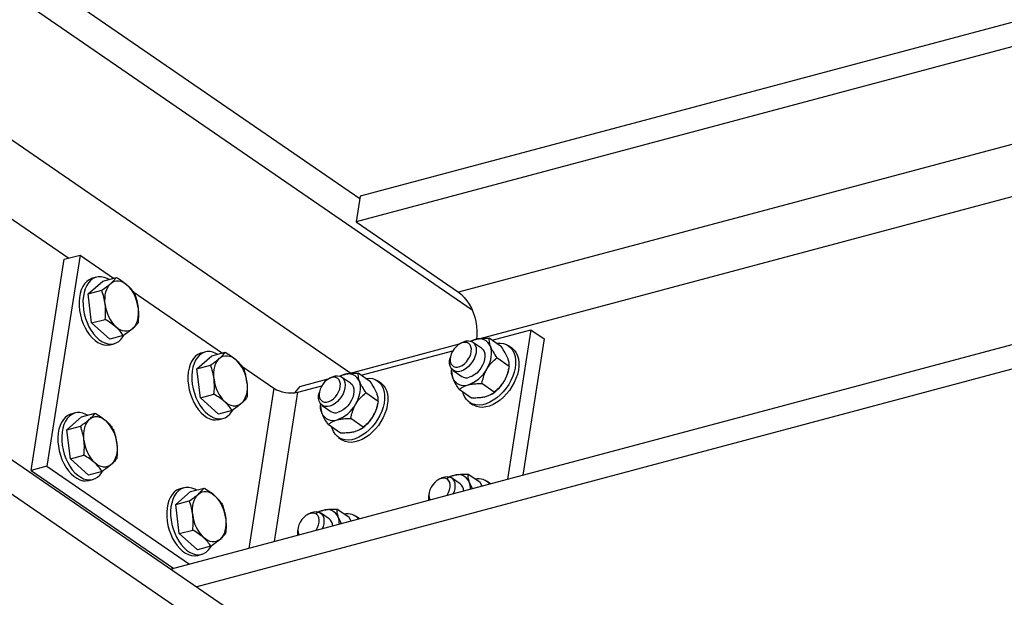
# Model space of a CAD drawing. Header units: millimetres. Extents: x 0 to 841, y 0 to 594.
# Tile 52 of 95: x 550 to 573, y 331 to 345. Entities that reach past the tile are written whole.
import ezdxf

# ---------------------------------------------------------------- set-up
doc = ezdxf.new("R2010")
doc.units = ezdxf.units.MM
doc.layers.add('TRAIT-FORT', color=4, linetype='Continuous', lineweight=25)

msp = doc.modelspace()

# ---------------------------------------------------------------- linework, layer by layer
at = {"layer": 'TRAIT-FORT', "color": 4, "linetype": 'Continuous', "lineweight": 25}
for p, q in [((613.315, 355.571), (557.639, 340.711)), ((613.914, 355.16), (557.545, 340.115)), ((616.294, 353.524), (559.925, 338.479)), ((630.737, 352.723), (553.239, 332.039)), ((617.566, 352.65), (560.421, 337.398)), ((631.336, 352.312), (553.838, 331.628)), ((529.834, 348.126), (570.339, 320.286)), ((529.721, 347.406), (570.226, 319.567)), ((550.086, 345.845), (557.631, 340.659)), ((549.251, 345.622), (560.242, 338.067)), ((545.677, 344.668), (557.42, 336.597)), ((544.852, 343.401), (550.857, 339.273)), ((557.639, 340.711), (557.545, 340.115)), ((557.545, 340.115), (559.925, 338.479)), ((549.987, 334.334), (550.755, 339.246)), ((551.121, 339.344), (550.352, 334.432)), ((550.755, 339.246), (551.121, 339.344)), ((551.121, 339.344), (551.903, 338.806)), ((551.31, 338.441), (551.652, 338.739)), ((551.502, 338.829), (551.41, 338.805)), ((551.652, 338.739), (551.968, 338.824)), ((551.31, 338.441), (551.626, 338.525)), ((551.39, 337.764), (551.31, 338.441)), ((552.352, 338.498), (554.434, 337.066)), ((551.39, 337.764), (551.706, 337.848)), ((551.812, 337.386), (551.39, 337.764)), ((560.705, 337.361), (561.61, 337.602)), ((561.61, 337.602), (561.067, 334.129)), ((561.61, 337.602), (561.914, 337.393)), ((552.128, 337.47), (551.812, 337.386)), ((560.923, 337.211), (560.635, 337.409)), ((561.914, 337.393), (561.418, 334.222)), ((551.823, 337.259), (551.914, 337.283)), ((559.937, 337.269), (557.373, 336.585)), ((559.976, 337.294), (559.936, 337.269)), ((560.222, 337.345), (560.211, 337.342)), ((560.457, 337.182), (560.254, 337.321)), ((561.164, 337.181), (561.088, 337.233)), ((553.841, 336.701), (554.184, 337)), ((554.033, 337.089), (553.942, 337.065)), ((554.184, 337), (554.499, 337.084)), ((557.657, 336.547), (559.792, 337.117)), ((559.736, 336.978), (559.726, 336.931)), ((561.104, 336.755), (560.817, 336.953)), ((553.841, 336.701), (554.157, 336.785)), ((553.922, 336.024), (553.841, 336.701)), ((554.884, 336.758), (555.627, 336.247)), ((559.768, 336.702), (559.761, 336.671)), ((561.087, 336.665), (561.095, 336.708)), ((556.889, 336.456), (556.227, 336.279)), ((556.928, 336.481), (556.888, 336.455)), ((557.174, 336.532), (557.163, 336.529)), ((557.409, 336.368), (557.206, 336.508)), ((557.875, 336.397), (557.587, 336.595)), ((559.801, 336.662), (560.003, 336.523)), ((555.627, 336.247), (555.044, 332.521)), ((556.227, 336.279), (556.112, 336.141)), ((556.185, 336.154), (556.744, 336.303)), ((558.116, 336.367), (558.04, 336.42)), ((560.758, 336.158), (560.47, 336.356)), ((553.922, 336.024), (554.237, 336.108)), ((554.344, 335.646), (553.922, 336.024)), ((555.642, 332.681), (556.185, 336.154)), ((556.688, 336.164), (556.678, 336.117)), ((558.056, 335.942), (557.769, 336.139)), ((560.23, 336.017), (559.942, 336.215)), ((560.693, 336.107), (560.712, 336.119)), ((556.72, 335.888), (556.713, 335.857)), ((556.753, 335.848), (556.955, 335.709)), ((558.039, 335.852), (558.047, 335.894)), ((560.182, 335.915), (560.258, 335.862)), ((550.816, 335.283), (551.158, 335.582)), ((551.008, 335.671), (550.916, 335.647)), ((551.158, 335.582), (551.474, 335.666)), ((554.66, 335.73), (554.344, 335.646)), ((554.354, 335.519), (554.446, 335.543)), ((557.71, 335.345), (557.422, 335.543)), ((550.816, 335.283), (551.132, 335.367)), ((557.182, 335.204), (556.895, 335.402)), ((557.645, 335.294), (557.664, 335.306)), ((550.896, 334.606), (550.816, 335.283)), ((557.134, 335.101), (557.21, 335.049)), ((550.896, 334.606), (551.212, 334.69)), ((550.352, 334.432), (549.987, 334.334)), ((550.352, 334.432), (553.667, 332.154)), ((551.319, 334.228), (550.896, 334.606)), ((549.987, 334.334), (553.301, 332.056)), ((551.634, 334.312), (551.319, 334.228)), ((559.963, 334.024), (559.76, 334.163)), ((560.429, 334.053), (560.141, 334.251)), ((551.329, 334.101), (551.42, 334.125)), ((553.539, 333.931), (553.448, 333.907)), ((559.483, 334.137), (559.442, 334.111)), ((560.479, 333.972), (560.429, 334.053)), ((560.67, 334.023), (560.594, 334.075)), ((553.348, 333.543), (553.69, 333.842)), ((553.69, 333.842), (554.006, 333.926)), ((559.242, 333.82), (559.233, 333.773)), ((553.348, 333.543), (553.663, 333.627)), ((553.428, 332.866), (553.348, 333.543)), ((556.435, 333.323), (556.394, 333.297)), ((556.915, 333.211), (556.712, 333.35)), ((557.381, 333.24), (557.093, 333.437)), ((557.622, 333.21), (557.546, 333.262)), ((557.431, 333.158), (557.381, 333.24)), ((553.428, 332.866), (553.743, 332.95)), ((553.85, 332.488), (553.428, 332.866)), ((556.194, 333.006), (556.185, 332.959)), ((554.166, 332.572), (553.85, 332.488)), ((553.86, 332.361), (553.952, 332.385))]:
    msp.add_line(p, q, dxfattribs=at)
at = {"layer": 'TRAIT-FORT', "color": 4, "linetype": 'Continuous', "lineweight": 25, "flags": 128}
for points in [[(551.41, 338.805), (551.391, 338.799), (551.331, 338.771), (551.276, 338.73), (551.227, 338.676), (551.185, 338.611), (551.15, 338.536), (551.124, 338.451), (551.107, 338.359), (551.099, 338.262), (551.1, 338.16), (551.11, 338.056), (551.13, 337.951), (551.158, 337.848), (551.194, 337.748), (551.238, 337.653), (551.288, 337.565), (551.345, 337.486), (551.406, 337.416), (551.471, 337.357), (551.538, 337.31), (551.607, 337.276), (551.676, 337.255), (551.744, 337.248), (551.81, 337.256), (551.823, 337.259)], [(551.789, 338.776), (551.752, 338.797), (551.682, 338.824), (551.614, 338.838), (551.547, 338.838), (551.482, 338.823), (551.422, 338.795), (551.367, 338.754), (551.318, 338.701), (551.276, 338.636), (551.242, 338.56), (551.216, 338.476), (551.199, 338.384), (551.19, 338.286), (551.192, 338.184), (551.202, 338.08), (551.221, 337.976), (551.249, 337.872), (551.285, 337.773), (551.329, 337.678), (551.38, 337.59), (551.436, 337.51), (551.497, 337.44), (551.562, 337.381), (551.63, 337.334), (551.699, 337.3), (551.768, 337.28), (551.836, 337.273), (551.902, 337.28), (551.964, 337.301), (552.022, 337.336), (552.074, 337.383), (552.119, 337.443), (552.14, 337.478)], [(551.838, 338.685), (551.878, 338.714), (551.923, 338.734), (551.97, 338.744), (552.019, 338.744), (552.07, 338.734), (552.121, 338.714), (552.171, 338.684), (552.22, 338.646)], [(551.707, 338.197), (551.701, 338.274), (551.702, 338.348), (551.709, 338.419), (551.723, 338.485), (551.743, 338.546), (551.769, 338.6), (551.801, 338.647), (551.838, 338.685)], [(559.925, 338.479), (559.994, 338.425), (560.059, 338.36), (560.12, 338.283), (560.176, 338.198), (560.225, 338.105), (560.267, 338.005), (560.302, 337.901), (560.328, 337.795), (560.345, 337.687), (560.353, 337.58), (560.352, 337.476), (560.342, 337.377)], [(552.471, 338.118), (552.477, 338.042), (552.476, 337.968), (552.469, 337.897), (552.455, 337.831), (552.434, 337.77), (552.408, 337.715), (552.377, 337.669), (552.34, 337.631)], [(552.34, 337.631), (552.299, 337.601), (552.255, 337.581), (552.208, 337.572), (552.158, 337.572), (552.108, 337.582), (552.057, 337.602), (552.007, 337.631), (551.958, 337.67)], [(560.312, 337.379), (560.252, 337.358), (560.215, 337.341)], [(560.185, 336.979), (560.209, 337.041), (560.222, 337.103), (560.224, 337.16), (560.214, 337.212), (560.193, 337.255), (560.162, 337.287), (560.122, 337.307), (560.075, 337.314), (560.024, 337.308), (559.971, 337.288), (559.918, 337.256), (559.867, 337.213), (559.822, 337.162), (559.784, 337.104), (559.755, 337.043), (559.737, 336.98), (559.729, 336.92), (559.733, 336.865), (559.749, 336.818), (559.775, 336.78), (559.811, 336.753), (559.854, 336.74), (559.904, 336.74), (559.956, 336.753), (560.01, 336.779), (560.062, 336.816), (560.11, 336.864), (560.152, 336.919), (560.185, 336.979)], [(559.976, 337.294), (559.983, 337.299), (560.042, 337.329), (560.101, 337.347), (560.156, 337.352), (560.207, 337.343), (560.252, 337.323), (560.288, 337.29), (560.315, 337.246), (560.332, 337.194), (560.337, 337.134), (560.332, 337.068), (560.315, 337), (560.288, 336.932)], [(560.809, 337.289), (560.822, 337.291), (560.899, 337.294), (560.972, 337.284), (561.038, 337.262), (561.097, 337.227), (561.148, 337.18), (561.19, 337.123), (561.221, 337.056), (561.243, 336.981), (561.253, 336.898), (561.253, 336.809), (561.241, 336.716), (561.219, 336.621), (561.186, 336.525), (561.144, 336.429), (561.092, 336.337), (561.032, 336.248), (560.965, 336.165), (560.892, 336.09), (560.815, 336.023), (560.734, 335.966), (560.652, 335.92), (560.569, 335.886), (560.488, 335.863), (560.409, 335.854), (560.334, 335.857), (560.265, 335.873), (560.202, 335.902), (560.147, 335.943), (560.1, 335.995), (560.063, 336.057), (560.037, 336.128), (560.03, 336.155)], [(560.457, 337.182), (560.462, 337.178), (560.496, 337.143), (560.521, 337.098), (560.536, 337.044), (560.54, 336.983), (560.532, 336.917), (560.513, 336.849), (560.484, 336.78), (560.446, 336.715), (560.401, 336.654), (560.349, 336.601), (560.292, 336.557), (560.234, 336.523), (560.175, 336.501)], [(561.164, 337.181), (561.173, 337.175), (561.224, 337.128), (561.266, 337.071), (561.297, 337.004), (561.319, 336.928), (561.329, 336.846), (561.329, 336.757), (561.317, 336.664), (561.295, 336.569), (561.262, 336.473), (561.219, 336.377), (561.168, 336.284), (561.108, 336.196), (561.041, 336.113), (560.968, 336.038), (560.891, 335.971), (560.81, 335.914), (560.728, 335.868), (560.645, 335.833), (560.564, 335.811), (560.485, 335.802), (560.41, 335.805), (560.34, 335.821), (560.278, 335.85), (560.258, 335.862)], [(560.585, 336.695), (560.621, 336.764), (560.65, 336.834), (560.673, 336.905), (560.687, 336.974), (560.694, 337.042), (560.693, 337.106), (560.684, 337.166), (560.667, 337.221)], [(553.942, 337.065), (553.922, 337.059), (553.862, 337.031), (553.807, 336.99), (553.758, 336.936), (553.716, 336.871), (553.682, 336.796), (553.656, 336.711), (553.639, 336.62), (553.631, 336.522), (553.632, 336.42), (553.642, 336.316), (553.661, 336.211), (553.689, 336.108), (553.726, 336.008), (553.769, 335.913), (553.82, 335.825), (553.876, 335.746), (553.937, 335.676), (554.002, 335.617), (554.07, 335.57), (554.139, 335.536), (554.208, 335.515), (554.276, 335.509), (554.342, 335.516), (554.354, 335.519)], [(554.321, 337.036), (554.283, 337.057), (554.214, 337.084), (554.145, 337.098), (554.078, 337.098), (554.014, 337.083), (553.954, 337.055), (553.899, 337.014), (553.85, 336.961), (553.808, 336.896), (553.773, 336.82), (553.747, 336.736), (553.73, 336.644), (553.722, 336.546), (553.723, 336.444), (553.733, 336.34), (553.753, 336.236), (553.781, 336.132), (553.817, 336.033), (553.861, 335.938), (553.911, 335.85), (553.968, 335.77), (554.029, 335.7), (554.094, 335.641), (554.161, 335.594), (554.23, 335.56), (554.299, 335.54), (554.367, 335.533), (554.433, 335.54), (554.496, 335.561), (554.553, 335.596), (554.605, 335.643), (554.651, 335.703), (554.672, 335.738)], [(554.238, 336.457), (554.232, 336.534), (554.233, 336.608), (554.241, 336.679), (554.255, 336.745), (554.275, 336.806), (554.301, 336.86), (554.333, 336.907), (554.369, 336.945)], [(554.369, 336.945), (554.41, 336.975), (554.454, 336.994), (554.502, 337.004), (554.551, 337.004), (554.601, 336.994), (554.652, 336.974), (554.703, 336.944), (554.751, 336.906)], [(560.288, 336.932), (560.252, 336.866), (560.207, 336.804), (560.156, 336.75), (560.101, 336.703), (560.042, 336.668), (559.983, 336.644), (559.926, 336.632), (559.873, 336.634), (559.825, 336.648), (559.784, 336.675), (559.752, 336.713), (559.73, 336.762), (559.719, 336.818), (559.719, 336.881), (559.726, 336.931)], [(557.137, 336.165), (557.161, 336.228), (557.174, 336.289), (557.176, 336.347), (557.166, 336.399), (557.145, 336.442), (557.114, 336.474), (557.074, 336.494), (557.027, 336.501), (556.976, 336.494), (556.923, 336.475), (556.87, 336.443), (556.819, 336.4), (556.774, 336.348), (556.736, 336.291), (556.707, 336.229), (556.689, 336.167), (556.681, 336.107), (556.685, 336.052), (556.701, 336.004), (556.727, 335.966), (556.763, 335.94), (556.806, 335.926), (556.856, 335.926), (556.908, 335.939), (556.962, 335.965), (557.014, 336.003), (557.062, 336.05), (557.104, 336.105), (557.137, 336.165)], [(556.928, 336.481), (556.935, 336.485), (556.994, 336.515), (557.053, 336.533), (557.108, 336.538), (557.159, 336.53), (557.204, 336.509), (557.24, 336.476), (557.267, 336.433), (557.284, 336.38), (557.289, 336.32), (557.284, 336.255), (557.267, 336.187), (557.24, 336.119)], [(557.761, 336.475), (557.774, 336.477), (557.851, 336.48), (557.924, 336.47), (557.99, 336.448), (558.049, 336.413), (558.1, 336.367), (558.142, 336.31), (558.174, 336.243), (558.195, 336.167), (558.205, 336.084), (558.205, 335.996), (558.193, 335.903), (558.171, 335.807), (558.138, 335.711), (558.096, 335.616), (558.044, 335.523), (557.984, 335.435), (557.917, 335.352), (557.844, 335.276), (557.767, 335.21), (557.686, 335.153), (557.604, 335.106), (557.521, 335.072), (557.44, 335.05), (557.361, 335.04), (557.286, 335.044), (557.217, 335.06), (557.154, 335.088), (557.099, 335.129), (557.052, 335.181), (557.015, 335.243), (556.989, 335.315), (556.982, 335.342)], [(557.264, 336.565), (557.204, 336.545), (557.167, 336.528)], [(555.003, 336.378), (555.008, 336.302), (555.008, 336.228), (555, 336.157), (554.986, 336.091), (554.966, 336.03), (554.94, 335.976), (554.908, 335.929), (554.872, 335.891)], [(557.409, 336.368), (557.414, 336.365), (557.448, 336.33), (557.473, 336.285), (557.488, 336.23), (557.492, 336.169), (557.484, 336.103), (557.465, 336.035), (557.437, 335.967), (557.399, 335.901), (557.353, 335.841), (557.301, 335.788), (557.244, 335.743), (557.186, 335.71), (557.127, 335.688)], [(558.116, 336.367), (558.125, 336.361), (558.176, 336.315), (558.218, 336.258), (558.249, 336.191), (558.271, 336.115), (558.281, 336.032), (558.281, 335.943), (558.269, 335.851), (558.247, 335.755), (558.214, 335.659), (558.171, 335.564), (558.12, 335.471), (558.06, 335.382), (557.993, 335.3), (557.92, 335.224), (557.843, 335.157), (557.762, 335.1), (557.68, 335.054), (557.597, 335.02), (557.516, 334.998), (557.437, 334.988), (557.362, 334.992), (557.292, 335.008), (557.23, 335.036), (557.21, 335.049)], [(557.537, 335.881), (557.573, 335.95), (557.602, 336.02), (557.625, 336.091), (557.639, 336.161), (557.646, 336.228), (557.645, 336.293), (557.636, 336.353), (557.619, 336.408)], [(557.24, 336.119), (557.204, 336.053), (557.159, 335.991), (557.108, 335.936), (557.053, 335.89), (556.994, 335.854), (556.935, 335.83), (556.878, 335.819), (556.825, 335.82), (556.777, 335.835), (556.736, 335.862), (556.704, 335.9), (556.682, 335.948), (556.671, 336.005), (556.671, 336.068), (556.678, 336.117)], [(554.872, 335.891), (554.831, 335.861), (554.786, 335.842), (554.739, 335.832), (554.69, 335.832), (554.639, 335.842), (554.589, 335.862), (554.538, 335.892), (554.489, 335.93)], [(550.916, 335.647), (550.897, 335.641), (550.837, 335.613), (550.782, 335.572), (550.733, 335.518), (550.691, 335.453), (550.657, 335.378), (550.631, 335.294), (550.613, 335.202), (550.605, 335.104), (550.606, 335.002), (550.617, 334.898), (550.636, 334.793), (550.664, 334.69), (550.7, 334.59), (550.744, 334.496), (550.794, 334.408), (550.851, 334.328), (550.912, 334.258), (550.977, 334.199), (551.044, 334.152), (551.113, 334.118), (551.183, 334.097), (551.251, 334.091), (551.316, 334.098), (551.329, 334.101)], [(551.295, 335.618), (551.258, 335.639), (551.188, 335.666), (551.12, 335.68), (551.053, 335.68), (550.989, 335.666), (550.928, 335.638), (550.873, 335.596), (550.824, 335.543), (550.782, 335.478), (550.748, 335.402), (550.722, 335.318), (550.705, 335.226), (550.697, 335.128), (550.698, 335.026), (550.708, 334.922), (550.727, 334.818), (550.755, 334.715), (550.792, 334.615), (550.835, 334.52), (550.886, 334.432), (550.942, 334.352), (551.003, 334.282), (551.068, 334.223), (551.136, 334.176), (551.205, 334.142), (551.274, 334.122), (551.342, 334.115), (551.408, 334.122), (551.47, 334.144), (551.528, 334.178), (551.58, 334.226), (551.626, 334.285), (551.646, 334.32)], [(551.344, 335.527), (551.385, 335.557), (551.429, 335.576), (551.476, 335.586), (551.526, 335.586), (551.576, 335.576), (551.627, 335.556), (551.677, 335.526), (551.726, 335.488)], [(551.213, 335.04), (551.207, 335.116), (551.208, 335.19), (551.215, 335.261), (551.229, 335.327), (551.249, 335.388), (551.276, 335.442), (551.307, 335.489), (551.344, 335.527)], [(551.977, 334.961), (551.983, 334.884), (551.982, 334.81), (551.975, 334.739), (551.961, 334.673), (551.941, 334.612), (551.914, 334.558), (551.883, 334.511), (551.846, 334.473)], [(551.846, 334.473), (551.805, 334.443), (551.761, 334.424), (551.714, 334.414), (551.664, 334.414), (551.614, 334.424), (551.563, 334.444), (551.513, 334.474), (551.464, 334.512)], [(559.483, 334.137), (559.49, 334.141), (559.548, 334.171), (559.607, 334.189), (559.662, 334.194), (559.713, 334.186), (559.758, 334.165), (559.794, 334.132), (559.821, 334.089), (559.838, 334.036), (559.843, 333.976), (559.838, 333.911), (559.821, 333.843), (559.802, 333.791)], [(553.827, 333.878), (553.789, 333.899), (553.72, 333.926), (553.651, 333.94), (553.584, 333.94), (553.52, 333.926), (553.46, 333.898), (553.405, 333.857), (553.356, 333.803), (553.314, 333.738), (553.28, 333.662), (553.254, 333.578), (553.236, 333.486), (553.228, 333.388), (553.229, 333.287), (553.24, 333.182), (553.259, 333.078), (553.287, 332.975), (553.323, 332.875), (553.367, 332.78), (553.417, 332.692), (553.474, 332.612), (553.535, 332.542), (553.6, 332.483), (553.667, 332.436), (553.736, 332.402), (553.806, 332.382), (553.874, 332.375), (553.939, 332.382), (554.002, 332.404), (554.059, 332.438), (554.112, 332.486), (554.157, 332.545), (554.178, 332.58)], [(559.691, 333.821), (559.715, 333.883), (559.728, 333.945), (559.73, 334.003), (559.72, 334.054), (559.699, 334.097), (559.668, 334.13), (559.628, 334.15), (559.581, 334.157), (559.53, 334.15), (559.477, 334.13), (559.424, 334.098), (559.373, 334.056), (559.328, 334.004), (559.29, 333.946), (559.261, 333.885), (559.243, 333.823), (559.235, 333.763), (559.24, 333.707), (559.255, 333.66), (559.262, 333.647)], [(553.448, 333.907), (553.429, 333.901), (553.368, 333.873), (553.313, 333.832), (553.264, 333.779), (553.222, 333.713), (553.188, 333.638), (553.162, 333.554), (553.145, 333.462), (553.137, 333.364), (553.138, 333.262), (553.148, 333.158), (553.167, 333.053), (553.195, 332.95), (553.232, 332.85), (553.275, 332.756), (553.326, 332.668), (553.382, 332.588), (553.443, 332.518), (553.508, 332.459), (553.576, 332.412), (553.645, 332.378), (553.714, 332.357), (553.782, 332.351), (553.848, 332.358), (553.86, 332.361)], [(553.744, 333.3), (553.738, 333.376), (553.739, 333.45), (553.747, 333.521), (553.761, 333.587), (553.781, 333.648), (553.807, 333.702), (553.839, 333.749), (553.875, 333.787)], [(553.875, 333.787), (553.916, 333.817), (553.961, 333.836), (554.008, 333.846), (554.057, 333.846), (554.108, 333.836), (554.158, 333.816), (554.209, 333.787), (554.258, 333.748)], [(559.651, 333.751), (559.658, 333.761), (559.691, 333.821)], [(556.643, 333.008), (556.667, 333.07), (556.68, 333.131), (556.682, 333.189), (556.672, 333.241), (556.651, 333.284), (556.62, 333.316), (556.58, 333.336), (556.534, 333.343), (556.482, 333.336), (556.429, 333.317), (556.376, 333.285), (556.326, 333.242), (556.28, 333.191), (556.242, 333.133), (556.213, 333.071), (556.195, 333.009), (556.187, 332.949), (556.192, 332.894), (556.207, 332.846), (556.214, 332.833)], [(556.435, 333.323), (556.442, 333.327), (556.5, 333.357), (556.559, 333.375), (556.614, 333.38), (556.665, 333.372), (556.71, 333.351), (556.746, 333.319), (556.773, 333.275), (556.79, 333.222), (556.795, 333.162), (556.79, 333.097), (556.773, 333.029), (556.754, 332.977)], [(554.509, 333.221), (554.515, 333.144), (554.514, 333.07), (554.506, 332.999), (554.492, 332.933), (554.472, 332.872), (554.446, 332.818), (554.414, 332.771), (554.378, 332.733)], [(556.603, 332.937), (556.61, 332.948), (556.643, 333.008)], [(554.378, 332.733), (554.337, 332.703), (554.293, 332.684), (554.245, 332.674), (554.196, 332.674), (554.145, 332.684), (554.095, 332.704), (554.044, 332.734), (553.996, 332.772)]]:
    msp.add_lwpolyline(points, dxfattribs=at)
at = {"layer": 'TRAIT-FORT', "color": 4, "linetype": 'Continuous', "lineweight": 25}
for centre, radius, start, end in [((551.617, 338.035), 0.859, 5.5873, 45.3669), ((552.561, 338.281), 0.859, 185.5873, 225.3669), ((560.408, 337.117), 0.279, 21.9751, 110.1565), ((554.148, 336.295), 0.859, 5.5873, 45.3669), ((560.226, 336.641), 0.461, 172.8975, 200.0058), ((559.9, 337.063), 0.777, 288.5733, 331.7427), ((555.093, 336.541), 0.859, 185.5873, 225.3669), ((557.36, 336.303), 0.279, 21.9751, 110.1565), ((560.052, 336.588), 0.279, 201.9751, 290.1565), ((560.112, 336.693), 0.202, 237.5496, 288.3591), ((560.277, 336.837), 0.828, 329.444, 348.0053), ((556.02, 336.888), 0.752, 238.4944, 282.6501), ((560.236, 336.844), 0.867, 303.2935, 330.4373), ((557.178, 335.828), 0.461, 172.8975, 200.0058), ((556.852, 336.249), 0.777, 288.5733, 331.7427), ((557.229, 336.024), 0.828, 329.444, 348.0053), ((557.004, 335.774), 0.279, 201.9751, 290.1565), ((557.064, 335.879), 0.202, 237.5496, 288.3591), ((557.188, 336.031), 0.867, 303.2935, 330.4373), ((551.123, 334.877), 0.859, 5.5873, 45.3669), ((552.067, 335.123), 0.859, 185.5873, 225.3669), ((559.975, 333.663), 0.579, 105.6876, 123.018), ((559.915, 333.959), 0.279, 21.9751, 110.1565), ((559.833, 333.856), 0.213, 0.0239, 52.3071), ((559.772, 333.912), 0.429, 358.0645, 20.6653), ((560.387, 333.774), 0.365, 42.3434, 101.4095), ((553.654, 333.137), 0.859, 5.5873, 45.3669), ((559.587, 333.694), 0.363, 167.492, 188.9278), ((554.599, 333.383), 0.859, 185.5873, 225.3669), ((556.927, 332.85), 0.579, 105.6876, 123.018), ((556.867, 333.145), 0.279, 21.9751, 110.1565), ((556.724, 333.098), 0.429, 358.0645, 20.6653), ((557.34, 332.96), 0.365, 42.3434, 101.4095), ((556.785, 333.042), 0.213, 0.0239, 52.3071), ((556.539, 332.881), 0.363, 167.492, 188.9278)]:
    msp.add_arc(centre, radius, start, end, dxfattribs=at)
for points, knots in [([(551.838, 338.685), (551.864, 338.71), (551.918, 338.759), (551.951, 338.802), (551.968, 338.824)], [0, 0, 0, 0, 0.494511, 1, 1, 1, 1]), ([(551.968, 338.824), (552.014, 338.796), (552.106, 338.74), (552.182, 338.677), (552.22, 338.646)], [0, 0, 0, 0, 0.495458, 1, 1, 1, 1]), ([(551.626, 338.525), (551.665, 338.552), (551.744, 338.607), (551.806, 338.659), (551.838, 338.685)], [0, 0, 0, 0, 0.495458, 1, 1, 1, 1]), ([(551.707, 338.197), (551.698, 338.254), (551.68, 338.367), (551.644, 338.472), (551.626, 338.525)], [0, 0, 0, 0, 0.494511, 1, 1, 1, 1]), ([(552.22, 338.646), (552.253, 338.614), (552.321, 338.548), (552.367, 338.48), (552.39, 338.446)], [0, 0, 0, 0, 0.494511, 1, 1, 1, 1]), ([(552.39, 338.446), (552.408, 338.394), (552.444, 338.289), (552.462, 338.176), (552.471, 338.118)], [0, 0, 0, 0, 0.495458, 1, 1, 1, 1]), ([(551.706, 337.848), (551.711, 337.906), (551.721, 338.023), (551.711, 338.139), (551.707, 338.197)], [0, 0, 0, 0, 0.495458, 1, 1, 1, 1]), ([(552.471, 338.118), (552.476, 338.061), (552.485, 337.945), (552.475, 337.828), (552.47, 337.769)], [0, 0, 0, 0, 0.494511, 1, 1, 1, 1]), ([(551.958, 337.67), (551.92, 337.701), (551.845, 337.764), (551.752, 337.82), (551.706, 337.848)], [0, 0, 0, 0, 0.494511, 1, 1, 1, 1]), ([(552.128, 337.47), (552.105, 337.504), (552.059, 337.572), (551.992, 337.637), (551.958, 337.67)], [0, 0, 0, 0, 0.495458, 1, 1, 1, 1]), ([(552.34, 337.631), (552.309, 337.605), (552.247, 337.553), (552.168, 337.498), (552.128, 337.47)], [0, 0, 0, 0, 0.494511, 1, 1, 1, 1]), ([(552.47, 337.769), (552.454, 337.748), (552.421, 337.705), (552.367, 337.655), (552.34, 337.631)], [0, 0, 0, 0, 0.495458, 1, 1, 1, 1]), ([(560.208, 337.338), (560.216, 337.342), (560.245, 337.359), (560.284, 337.37), (560.312, 337.379)], [0, 0, 0, 0, 0.263861, 1, 1, 1, 1]), ([(560.312, 337.379), (560.317, 337.38), (560.354, 337.389), (560.432, 337.402), (560.538, 337.409), (560.608, 337.409), (560.635, 337.409)], [0, 0, 0, 0, 0.048843, 0.400094, 0.764039, 1, 1, 1, 1]), ([(560.635, 337.409), (560.634, 337.387), (560.631, 337.343), (560.647, 337.275), (560.664, 337.23), (560.667, 337.221)], [0, 0, 0, 0, 0.432386, 0.879557, 1, 1, 1, 1]), ([(560.667, 337.221), (560.676, 337.201), (560.694, 337.159), (560.742, 337.07), (560.787, 336.999), (560.817, 336.953)], [0, 0, 0, 0, 0.249707, 0.504625, 1, 1, 1, 1]), ([(561.072, 336.943), (561.063, 336.963), (561.046, 337.004), (560.998, 337.094), (560.952, 337.164), (560.923, 337.211)], [0, 0, 0, 0, 0.2497071, 0.5046252, 1, 1, 1, 1]), ([(554.157, 336.785), (554.196, 336.812), (554.275, 336.867), (554.338, 336.919), (554.369, 336.945)], [0, 0, 0, 0, 0.495458, 1, 1, 1, 1]), ([(554.369, 336.945), (554.396, 336.97), (554.45, 337.019), (554.483, 337.062), (554.499, 337.084)], [0, 0, 0, 0, 0.494511, 1, 1, 1, 1]), ([(554.499, 337.084), (554.545, 337.056), (554.637, 337), (554.713, 336.937), (554.751, 336.906)], [0, 0, 0, 0, 0.495458, 1, 1, 1, 1]), ([(560.585, 336.695), (560.601, 336.72), (560.633, 336.771), (560.709, 336.862), (560.774, 336.916), (560.817, 336.953)], [0, 0, 0, 0, 0.249707, 0.504625, 1, 1, 1, 1]), ([(561.104, 336.755), (561.106, 336.777), (561.108, 336.821), (561.093, 336.889), (561.076, 336.933), (561.072, 336.943)], [0, 0, 0, 0, 0.432386, 0.879557, 1, 1, 1, 1]), ([(554.238, 336.457), (554.229, 336.514), (554.212, 336.627), (554.175, 336.732), (554.157, 336.785)], [0, 0, 0, 0, 0.494511, 1, 1, 1, 1]), ([(554.751, 336.906), (554.785, 336.874), (554.852, 336.808), (554.898, 336.74), (554.922, 336.706)], [0, 0, 0, 0, 0.494511, 1, 1, 1, 1]), ([(554.922, 336.706), (554.94, 336.654), (554.976, 336.549), (554.994, 336.436), (555.003, 336.378)], [0, 0, 0, 0, 0.495458, 1, 1, 1, 1]), ([(560.47, 336.356), (560.48, 336.406), (560.501, 336.509), (560.545, 336.623), (560.578, 336.682), (560.585, 336.695)], [0, 0, 0, 0, 0.432386, 0.879557, 1, 1, 1, 1]), ([(561.104, 336.755), (561.094, 336.705), (561.074, 336.603), (561.03, 336.489), (560.997, 336.429), (560.99, 336.416)], [0, 0, 0, 0, 0.432386, 0.879557, 1, 1, 1, 1]), ([(554.237, 336.108), (554.242, 336.166), (554.252, 336.283), (554.243, 336.399), (554.238, 336.457)], [0, 0, 0, 0, 0.495458, 1, 1, 1, 1]), ([(557.16, 336.524), (557.168, 336.529), (557.197, 336.545), (557.236, 336.557), (557.264, 336.565)], [0, 0, 0, 0, 0.263861, 1, 1, 1, 1]), ([(557.264, 336.565), (557.269, 336.566), (557.306, 336.576), (557.384, 336.589), (557.49, 336.595), (557.56, 336.595), (557.587, 336.595)], [0, 0, 0, 0, 0.048843, 0.400094, 0.764039, 1, 1, 1, 1]), ([(557.587, 336.595), (557.586, 336.573), (557.583, 336.529), (557.599, 336.461), (557.616, 336.417), (557.619, 336.408)], [0, 0, 0, 0, 0.432386, 0.879557, 1, 1, 1, 1]), ([(559.793, 336.483), (559.786, 336.503), (559.772, 336.541), (559.758, 336.608), (559.76, 336.646), (559.761, 336.671)], [0, 0, 0, 0, 0.249707, 0.504625, 1, 1, 1, 1]), ([(559.942, 336.215), (559.916, 336.256), (559.863, 336.338), (559.816, 336.428), (559.797, 336.474), (559.793, 336.483)], [0, 0, 0, 0, 0.432386, 0.879557, 1, 1, 1, 1]), ([(555.003, 336.378), (555.007, 336.321), (555.017, 336.205), (555.007, 336.088), (555.002, 336.029)], [0, 0, 0, 0, 0.494511, 1, 1, 1, 1]), ([(557.619, 336.408), (557.628, 336.387), (557.646, 336.346), (557.694, 336.256), (557.739, 336.186), (557.769, 336.139)], [0, 0, 0, 0, 0.249707, 0.504625, 1, 1, 1, 1]), ([(558.024, 336.129), (558.015, 336.15), (557.998, 336.191), (557.95, 336.28), (557.905, 336.351), (557.875, 336.397)], [0, 0, 0, 0, 0.2497071, 0.5046252, 1, 1, 1, 1]), ([(559.942, 336.215), (559.962, 336.231), (559.997, 336.262), (560.065, 336.3), (560.12, 336.317), (560.148, 336.326)], [0, 0, 0, 0, 0.3705336, 0.6810577, 1, 1, 1, 1]), ([(560.148, 336.326), (560.152, 336.327), (560.189, 336.337), (560.268, 336.35), (560.374, 336.356), (560.443, 336.356), (560.47, 336.356)], [0, 0, 0, 0, 0.048843, 0.400094, 0.764039, 1, 1, 1, 1]), ([(560.99, 336.416), (560.974, 336.391), (560.942, 336.34), (560.866, 336.25), (560.801, 336.195), (560.758, 336.158)], [0, 0, 0, 0, 0.249707, 0.504625, 1, 1, 1, 1]), ([(554.489, 335.93), (554.452, 335.961), (554.376, 336.024), (554.284, 336.08), (554.237, 336.108)], [0, 0, 0, 0, 0.494511, 1, 1, 1, 1]), ([(555.002, 336.029), (554.986, 336.008), (554.953, 335.965), (554.899, 335.916), (554.872, 335.891)], [0, 0, 0, 0, 0.495458, 1, 1, 1, 1]), ([(557.537, 335.881), (557.553, 335.907), (557.585, 335.958), (557.661, 336.048), (557.726, 336.103), (557.769, 336.139)], [0, 0, 0, 0, 0.249707, 0.504625, 1, 1, 1, 1]), ([(558.056, 335.942), (558.058, 335.963), (558.06, 336.008), (558.045, 336.075), (558.028, 336.12), (558.024, 336.129)], [0, 0, 0, 0, 0.432386, 0.879557, 1, 1, 1, 1]), ([(560.553, 336.048), (560.523, 336.041), (560.462, 336.027), (560.352, 336.018), (560.273, 336.018), (560.23, 336.017)], [0, 0, 0, 0, 0.309954, 0.629469, 1, 1, 1, 1]), ([(560.758, 336.158), (560.746, 336.148), (560.717, 336.122), (560.656, 336.084), (560.595, 336.059), (560.557, 336.049), (560.553, 336.048)], [0, 0, 0, 0, 0.235965, 0.588239, 0.951157, 1, 1, 1, 1]), ([(554.66, 335.73), (554.637, 335.764), (554.591, 335.832), (554.523, 335.897), (554.489, 335.93)], [0, 0, 0, 0, 0.495458, 1, 1, 1, 1]), ([(554.872, 335.891), (554.841, 335.865), (554.779, 335.813), (554.7, 335.758), (554.66, 335.73)], [0, 0, 0, 0, 0.494511, 1, 1, 1, 1]), ([(556.745, 335.67), (556.738, 335.689), (556.724, 335.728), (556.71, 335.794), (556.712, 335.832), (556.713, 335.857)], [0, 0, 0, 0, 0.249707, 0.504625, 1, 1, 1, 1]), ([(557.422, 335.543), (557.432, 335.593), (557.453, 335.695), (557.497, 335.809), (557.53, 335.869), (557.537, 335.881)], [0, 0, 0, 0, 0.432386, 0.879557, 1, 1, 1, 1]), ([(558.056, 335.942), (558.046, 335.891), (558.026, 335.789), (557.982, 335.675), (557.949, 335.616), (557.942, 335.603)], [0, 0, 0, 0, 0.432386, 0.879557, 1, 1, 1, 1]), ([(551.344, 335.527), (551.37, 335.552), (551.424, 335.601), (551.457, 335.644), (551.474, 335.666)], [0, 0, 0, 0, 0.494511, 1, 1, 1, 1]), ([(551.474, 335.666), (551.52, 335.638), (551.612, 335.583), (551.688, 335.52), (551.726, 335.488)], [0, 0, 0, 0, 0.495458, 1, 1, 1, 1]), ([(556.895, 335.402), (556.868, 335.442), (556.815, 335.525), (556.768, 335.615), (556.749, 335.66), (556.745, 335.67)], [0, 0, 0, 0, 0.432386, 0.879557, 1, 1, 1, 1]), ([(557.1, 335.512), (557.104, 335.514), (557.141, 335.523), (557.22, 335.536), (557.326, 335.543), (557.395, 335.543), (557.422, 335.543)], [0, 0, 0, 0, 0.048843, 0.400094, 0.764039, 1, 1, 1, 1]), ([(557.942, 335.603), (557.926, 335.578), (557.894, 335.526), (557.818, 335.436), (557.753, 335.381), (557.71, 335.345)], [0, 0, 0, 0, 0.249707, 0.504625, 1, 1, 1, 1]), ([(551.132, 335.367), (551.171, 335.394), (551.25, 335.45), (551.312, 335.501), (551.344, 335.527)], [0, 0, 0, 0, 0.495458, 1, 1, 1, 1]), ([(551.213, 335.04), (551.204, 335.096), (551.186, 335.209), (551.15, 335.314), (551.132, 335.367)], [0, 0, 0, 0, 0.494511, 1, 1, 1, 1]), ([(551.726, 335.488), (551.759, 335.456), (551.827, 335.391), (551.873, 335.322), (551.896, 335.288)], [0, 0, 0, 0, 0.494511, 1, 1, 1, 1]), ([(556.895, 335.402), (556.914, 335.418), (556.949, 335.448), (557.017, 335.486), (557.072, 335.504), (557.1, 335.512)], [0, 0, 0, 0, 0.3705336, 0.6810577, 1, 1, 1, 1]), ([(557.71, 335.345), (557.698, 335.334), (557.669, 335.308), (557.608, 335.27), (557.547, 335.246), (557.509, 335.235), (557.505, 335.234)], [0, 0, 0, 0, 0.235965, 0.588239, 0.951157, 1, 1, 1, 1]), ([(551.896, 335.288), (551.914, 335.236), (551.95, 335.131), (551.968, 335.018), (551.977, 334.961)], [0, 0, 0, 0, 0.495458, 1, 1, 1, 1]), ([(557.505, 335.234), (557.475, 335.227), (557.414, 335.214), (557.304, 335.204), (557.225, 335.204), (557.182, 335.204)], [0, 0, 0, 0, 0.309954, 0.629469, 1, 1, 1, 1]), ([(551.212, 334.69), (551.217, 334.748), (551.227, 334.865), (551.217, 334.981), (551.213, 335.04)], [0, 0, 0, 0, 0.495458, 1, 1, 1, 1]), ([(551.977, 334.961), (551.982, 334.903), (551.991, 334.788), (551.981, 334.67), (551.977, 334.611)], [0, 0, 0, 0, 0.494511, 1, 1, 1, 1]), ([(551.464, 334.512), (551.426, 334.543), (551.351, 334.606), (551.259, 334.662), (551.212, 334.69)], [0, 0, 0, 0, 0.494511, 1, 1, 1, 1]), ([(551.634, 334.312), (551.611, 334.346), (551.565, 334.414), (551.498, 334.479), (551.464, 334.512)], [0, 0, 0, 0, 0.495458, 1, 1, 1, 1]), ([(551.846, 334.473), (551.816, 334.447), (551.753, 334.395), (551.674, 334.34), (551.634, 334.312)], [0, 0, 0, 0, 0.494511, 1, 1, 1, 1]), ([(551.977, 334.611), (551.96, 334.59), (551.927, 334.547), (551.873, 334.498), (551.846, 334.473)], [0, 0, 0, 0, 0.495458, 1, 1, 1, 1]), ([(559.714, 334.18), (559.722, 334.184), (559.751, 334.201), (559.79, 334.212), (559.818, 334.221)], [0, 0, 0, 0, 0.263861, 1, 1, 1, 1]), ([(559.818, 334.221), (559.823, 334.222), (559.86, 334.232), (559.938, 334.245), (560.044, 334.251), (560.114, 334.251), (560.141, 334.251)], [0, 0, 0, 0, 0.048843, 0.400094, 0.764039, 1, 1, 1, 1]), ([(560.141, 334.251), (560.14, 334.229), (560.137, 334.185), (560.153, 334.117), (560.17, 334.073), (560.173, 334.063)], [0, 0, 0, 0, 0.432386, 0.879557, 1, 1, 1, 1]), ([(560.173, 334.063), (560.182, 334.043), (560.2, 334.001), (560.227, 333.95), (560.246, 333.918), (560.251, 333.911)], [0, 0, 0, 0, 0.427, 0.862911, 1, 1, 1, 1]), ([(553.663, 333.627), (553.703, 333.654), (553.782, 333.71), (553.844, 333.761), (553.875, 333.787)], [0, 0, 0, 0, 0.495458, 1, 1, 1, 1]), ([(553.875, 333.787), (553.902, 333.812), (553.956, 333.861), (553.989, 333.904), (554.006, 333.926)], [0, 0, 0, 0, 0.494511, 1, 1, 1, 1]), ([(554.006, 333.926), (554.051, 333.898), (554.144, 333.843), (554.219, 333.78), (554.258, 333.748)], [0, 0, 0, 0, 0.495458, 1, 1, 1, 1]), ([(554.258, 333.748), (554.291, 333.716), (554.358, 333.651), (554.405, 333.583), (554.428, 333.548)], [0, 0, 0, 0, 0.494511, 1, 1, 1, 1]), ([(553.744, 333.3), (553.735, 333.356), (553.718, 333.469), (553.682, 333.574), (553.663, 333.627)], [0, 0, 0, 0, 0.494511, 1, 1, 1, 1]), ([(554.428, 333.548), (554.446, 333.496), (554.482, 333.391), (554.5, 333.278), (554.509, 333.221)], [0, 0, 0, 0, 0.495458, 1, 1, 1, 1]), ([(553.743, 332.95), (553.748, 333.008), (553.758, 333.125), (553.749, 333.241), (553.744, 333.3)], [0, 0, 0, 0, 0.495458, 1, 1, 1, 1]), ([(556.666, 333.366), (556.674, 333.371), (556.703, 333.387), (556.742, 333.399), (556.771, 333.407)], [0, 0, 0, 0, 0.263861, 1, 1, 1, 1]), ([(556.771, 333.407), (556.775, 333.408), (556.812, 333.418), (556.89, 333.431), (556.996, 333.438), (557.066, 333.437), (557.093, 333.437)], [0, 0, 0, 0, 0.048843, 0.400094, 0.764039, 1, 1, 1, 1]), ([(557.093, 333.437), (557.092, 333.416), (557.089, 333.371), (557.105, 333.303), (557.122, 333.259), (557.125, 333.25)], [0, 0, 0, 0, 0.432386, 0.879557, 1, 1, 1, 1]), ([(557.125, 333.25), (557.134, 333.229), (557.152, 333.188), (557.179, 333.136), (557.198, 333.105), (557.203, 333.097)], [0, 0, 0, 0, 0.427, 0.862911, 1, 1, 1, 1]), ([(554.509, 333.221), (554.513, 333.163), (554.523, 333.048), (554.513, 332.93), (554.508, 332.871)], [0, 0, 0, 0, 0.494511, 1, 1, 1, 1]), ([(553.996, 332.772), (553.958, 332.803), (553.882, 332.866), (553.79, 332.922), (553.743, 332.95)], [0, 0, 0, 0, 0.494511, 1, 1, 1, 1]), ([(554.508, 332.871), (554.492, 332.85), (554.459, 332.807), (554.405, 332.758), (554.378, 332.733)], [0, 0, 0, 0, 0.495458, 1, 1, 1, 1]), ([(554.166, 332.572), (554.143, 332.606), (554.097, 332.674), (554.029, 332.739), (553.996, 332.772)], [0, 0, 0, 0, 0.495458, 1, 1, 1, 1]), ([(554.378, 332.733), (554.347, 332.707), (554.285, 332.655), (554.206, 332.6), (554.166, 332.572)], [0, 0, 0, 0, 0.494511, 1, 1, 1, 1])]:
    msp.add_open_spline(points, degree=3, knots=knots, dxfattribs=at)

doc.saveas('drawing.dxf')
